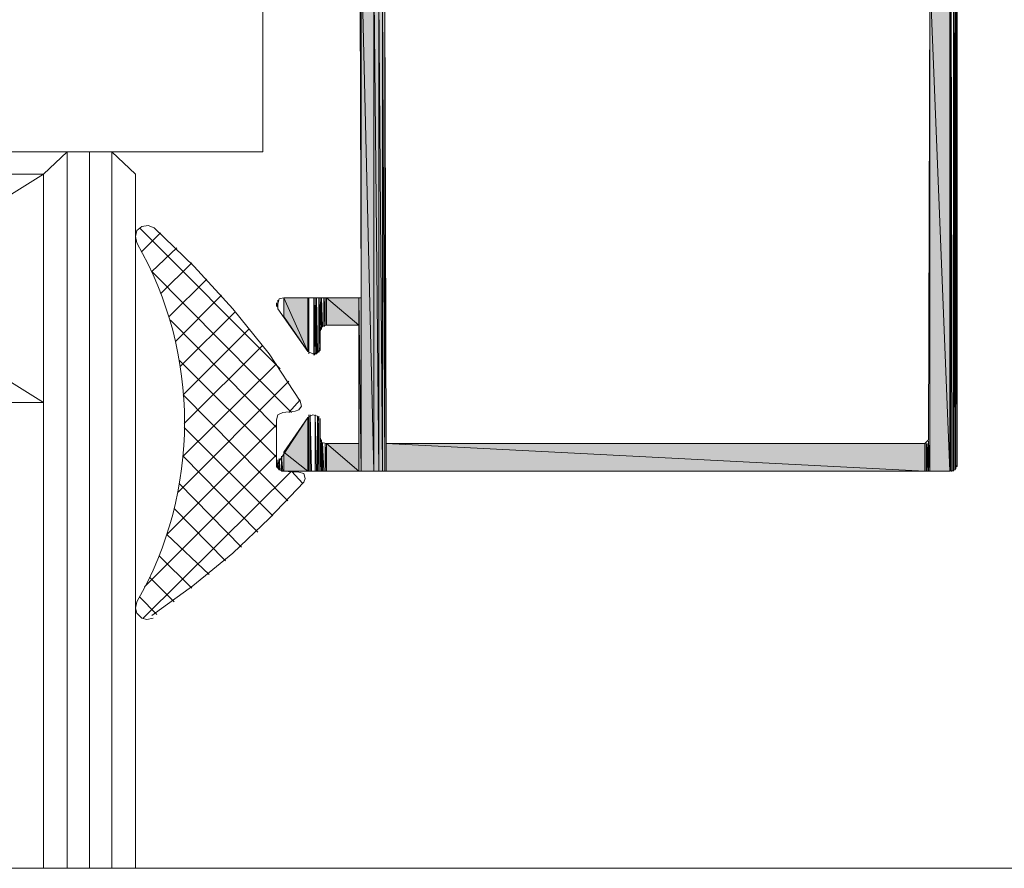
# Model space of a CAD drawing. Header units: millimetres. Extents: x -8934017 to -8932755, y 9525 to 11066.
# Tile 7 of 38: x -8933500 to -8933457, y 9534 to 9571. Entities that reach past the tile are written whole.
import ezdxf

# ---------------------------------------------------------------- set-up
doc = ezdxf.new("R2010")
doc.units = ezdxf.units.MM
for name, color, linetype, lineweight in [('Импорт в семействах', 7, 'Continuous', 18), ('Типовые аннотации', 7, 'Continuous', 18), ('Элементы узлов', 7, 'Continuous', 18)]:
    doc.layers.add(name, color=color, linetype=linetype, lineweight=lineweight)

# ---------------------------------------------------------------- blocks, each defined once
blk = doc.blocks.new('Ригель в сборе - Окно для витража_dwg-21289138-Сечение 27')
at = {"layer": 'Импорт в семействах'}
for points in [[(-8933484.841, 9551.288), (-8933484.841, 9573.592), (-8933485.391, 9574.251)], [(-8933485.391, 9551.288), (-8933484.841, 9551.288), (-8933485.391, 9574.251)], [(-8933484.621, 9551.288), (-8933484.621, 9573.207), (-8933484.841, 9573.592)], [(-8933484.841, 9551.288), (-8933484.621, 9551.288), (-8933484.841, 9573.592)], [(-8933459.461, 9551.288), (-8933459.461, 9573.427), (-8933460.34, 9573.427)], [(-8933460.34, 9551.288), (-8933459.461, 9551.288), (-8933460.34, 9573.427)], [(-8933459.407, 9551.288), (-8933459.351, 9551.288), (-8933459.407, 9573.427)], [(-8933459.241, 9551.343), (-8933459.186, 9551.398), (-8933459.241, 9573.317)], [(-8933484.457, 9551.288), (-8933484.457, 9572.822), (-8933484.621, 9573.207)], [(-8933484.621, 9551.288), (-8933484.457, 9551.288), (-8933484.621, 9573.207)], [(-8933459.186, 9551.452), (-8933459.132, 9551.507), (-8933459.186, 9573.207)], [(-8933484.347, 9551.288), (-8933484.347, 9572.383), (-8933484.457, 9572.822)], [(-8933484.457, 9551.288), (-8933484.347, 9551.288), (-8933484.457, 9572.822)], [(-8933487.753, 9556.561), (-8933487.753, 9558.924), (-8933488.797, 9558.924)], [(-8933487.753, 9556.561), (-8933488.797, 9558.924), (-8933488.797, 9558.1)], [(-8933487.478, 9556.397), (-8933487.424, 9556.452), (-8933487.478, 9558.924)], [(-8933487.424, 9556.452), (-8933487.368, 9556.452), (-8933487.424, 9558.924)], [(-8933487.368, 9556.452), (-8933487.313, 9556.507), (-8933487.368, 9558.924)], [(-8933487.258, 9556.561), (-8933487.203, 9556.616), (-8933487.258, 9558.924)], [(-8933487.203, 9557.495), (-8933487.149, 9557.55), (-8933487.203, 9558.924)], [(-8933487.149, 9557.605), (-8933487.094, 9557.66), (-8933487.149, 9558.924)], [(-8933487.039, 9557.66), (-8933486.984, 9557.715), (-8933487.039, 9558.924)], [(-8933485.501, 9557.715), (-8933485.501, 9558.924), (-8933486.929, 9558.924)], [(-8933486.929, 9557.715), (-8933485.501, 9557.715), (-8933486.929, 9558.924)], [(-8933485.391, 9551.288), (-8933485.391, 9558.924), (-8933485.501, 9558.924)], [(-8933485.501, 9551.288), (-8933485.391, 9551.288), (-8933485.501, 9558.924)], [(-8933487.643, 9551.288), (-8933487.588, 9551.288), (-8933487.643, 9553.76)], [(-8933487.424, 9551.288), (-8933487.368, 9551.288), (-8933487.424, 9553.76)], [(-8933487.753, 9551.288), (-8933487.753, 9553.65), (-8933488.797, 9552.112)], [(-8933487.753, 9551.288), (-8933487.698, 9551.288), (-8933487.753, 9553.65)], [(-8933487.313, 9551.288), (-8933487.258, 9551.288), (-8933487.313, 9553.705)], [(-8933487.094, 9551.288), (-8933487.039, 9551.288), (-8933487.094, 9552.551)], [(-8933486.984, 9551.288), (-8933486.929, 9551.288), (-8933486.984, 9552.496)], [(-8933485.501, 9551.288), (-8933485.501, 9552.496), (-8933486.929, 9552.496)], [(-8933486.929, 9551.288), (-8933485.501, 9551.288), (-8933486.929, 9552.496)], [(-8933460.56, 9551.288), (-8933460.56, 9552.496), (-8933484.292, 9552.496)], [(-8933484.292, 9551.288), (-8933460.56, 9551.288), (-8933484.292, 9552.496)], [(-8933460.505, 9551.288), (-8933460.45, 9551.288), (-8933460.505, 9552.496)], [(-8933460.395, 9551.288), (-8933460.34, 9551.288), (-8933460.395, 9552.606)], [(-8933488.797, 9551.288), (-8933487.753, 9551.288), (-8933488.797, 9552.112)], [(-8933489.126, 9551.452), (-8933489.072, 9551.452), (-8933489.126, 9551.672)], [(-8933489.016, 9551.343), (-8933488.961, 9551.343), (-8933489.016, 9551.837)], [(-8933488.906, 9551.288), (-8933488.852, 9551.288), (-8933488.906, 9551.947)]]:
    blk.add_hatch(color=256, dxfattribs=at).paths.add_polyline_path(points)
for p, q in [((-8933485.391, 9574.251), (-8933484.841, 9551.288)), ((-8933484.841, 9551.288), (-8933485.391, 9574.251)), ((-8933485.391, 9574.251), (-8933485.391, 9551.288)), ((-8933484.841, 9551.288), (-8933484.841, 9573.592)), ((-8933484.841, 9573.592), (-8933484.621, 9551.288)), ((-8933484.621, 9551.288), (-8933484.841, 9573.592)), ((-8933484.841, 9573.592), (-8933484.841, 9551.288)), ((-8933460.34, 9573.427), (-8933459.461, 9551.288)), ((-8933459.461, 9551.288), (-8933460.34, 9573.427)), ((-8933460.34, 9573.427), (-8933460.34, 9551.288)), ((-8933459.461, 9551.288), (-8933459.461, 9573.427)), ((-8933459.351, 9551.288), (-8933459.407, 9573.427)), ((-8933459.407, 9573.427), (-8933459.407, 9551.288)), ((-8933459.186, 9551.398), (-8933459.241, 9573.317)), ((-8933459.241, 9573.317), (-8933459.241, 9551.343)), ((-8933484.621, 9551.288), (-8933484.621, 9573.207)), ((-8933484.621, 9573.207), (-8933484.457, 9551.288)), ((-8933484.457, 9551.288), (-8933484.621, 9573.207)), ((-8933484.621, 9573.207), (-8933484.621, 9551.288)), ((-8933459.132, 9551.507), (-8933459.186, 9573.207)), ((-8933459.186, 9573.207), (-8933459.186, 9551.452)), ((-8933484.457, 9551.288), (-8933484.457, 9572.822)), ((-8933484.457, 9572.822), (-8933484.347, 9551.288)), ((-8933484.347, 9551.288), (-8933484.457, 9572.822)), ((-8933484.457, 9572.822), (-8933484.457, 9551.288)), ((-8933484.347, 9551.288), (-8933484.347, 9572.383)), ((-8933515.495, 9564.362), (-8933499.399, 9564.362)), ((-8933487.753, 9558.924), (-8933488.797, 9558.924)), ((-8933488.797, 9558.924), (-8933487.753, 9556.561)), ((-8933487.753, 9556.561), (-8933488.797, 9558.924)), ((-8933488.797, 9558.924), (-8933488.797, 9558.1)), ((-8933487.753, 9556.561), (-8933487.753, 9558.924)), ((-8933487.424, 9556.452), (-8933487.478, 9558.924)), ((-8933487.478, 9558.924), (-8933487.478, 9556.397)), ((-8933487.368, 9556.452), (-8933487.424, 9558.924)), ((-8933487.424, 9558.924), (-8933487.424, 9556.452)), ((-8933487.313, 9556.507), (-8933487.368, 9558.924)), ((-8933487.368, 9558.924), (-8933487.368, 9556.452)), ((-8933487.203, 9556.616), (-8933487.258, 9558.924)), ((-8933487.258, 9558.924), (-8933487.258, 9556.561)), ((-8933487.149, 9557.55), (-8933487.203, 9558.924)), ((-8933487.203, 9558.924), (-8933487.203, 9557.495)), ((-8933487.094, 9557.66), (-8933487.149, 9558.924)), ((-8933487.149, 9558.924), (-8933487.149, 9557.605)), ((-8933486.984, 9557.715), (-8933487.039, 9558.924)), ((-8933487.039, 9558.924), (-8933487.039, 9557.66)), ((-8933485.501, 9558.924), (-8933486.929, 9558.924)), ((-8933486.929, 9558.924), (-8933485.501, 9557.715)), ((-8933485.501, 9557.715), (-8933486.929, 9558.924)), ((-8933486.929, 9558.924), (-8933486.929, 9557.715)), ((-8933485.501, 9557.715), (-8933485.501, 9558.924)), ((-8933485.391, 9558.924), (-8933485.501, 9558.924)), ((-8933485.501, 9558.924), (-8933485.391, 9551.288)), ((-8933485.391, 9551.288), (-8933485.501, 9558.924)), ((-8933485.501, 9558.924), (-8933485.501, 9551.288)), ((-8933485.391, 9551.288), (-8933485.391, 9558.924)), ((-8933488.797, 9558.1), (-8933487.753, 9556.561)), ((-8933487.039, 9557.66), (-8933486.984, 9557.715)), ((-8933486.929, 9557.715), (-8933485.501, 9557.715)), ((-8933487.203, 9557.495), (-8933487.149, 9557.55)), ((-8933487.149, 9557.605), (-8933487.094, 9557.66)), ((-8933487.478, 9556.397), (-8933487.424, 9556.452)), ((-8933487.424, 9556.452), (-8933487.368, 9556.452)), ((-8933487.368, 9556.452), (-8933487.313, 9556.507)), ((-8933487.258, 9556.561), (-8933487.203, 9556.616)), ((-8933499.399, 9554.309), (-8933515.495, 9554.309)), ((-8933487.588, 9551.288), (-8933487.643, 9553.76)), ((-8933487.643, 9553.76), (-8933487.643, 9551.288)), ((-8933487.368, 9551.288), (-8933487.424, 9553.76)), ((-8933487.424, 9553.76), (-8933487.424, 9551.288)), ((-8933487.753, 9553.65), (-8933488.797, 9552.112)), ((-8933487.753, 9551.288), (-8933487.753, 9553.65)), ((-8933487.698, 9551.288), (-8933487.753, 9553.65)), ((-8933487.753, 9553.65), (-8933487.753, 9551.288)), ((-8933487.258, 9551.288), (-8933487.313, 9553.705)), ((-8933487.313, 9553.705), (-8933487.313, 9551.288)), ((-8933487.039, 9551.288), (-8933487.094, 9552.551)), ((-8933487.094, 9552.551), (-8933487.094, 9551.288)), ((-8933486.929, 9551.288), (-8933486.984, 9552.496)), ((-8933486.984, 9552.496), (-8933486.984, 9551.288)), ((-8933485.501, 9552.496), (-8933486.929, 9552.496)), ((-8933486.929, 9552.496), (-8933485.501, 9551.288)), ((-8933485.501, 9551.288), (-8933486.929, 9552.496)), ((-8933486.929, 9552.496), (-8933486.929, 9551.288)), ((-8933485.501, 9551.288), (-8933485.501, 9552.496)), ((-8933460.56, 9552.496), (-8933484.292, 9552.496)), ((-8933484.292, 9552.496), (-8933460.56, 9551.288)), ((-8933460.56, 9551.288), (-8933484.292, 9552.496)), ((-8933484.292, 9552.496), (-8933484.292, 9551.288)), ((-8933460.56, 9551.288), (-8933460.56, 9552.496)), ((-8933460.45, 9551.288), (-8933460.505, 9552.496)), ((-8933460.505, 9552.496), (-8933460.505, 9551.288)), ((-8933460.34, 9551.288), (-8933460.395, 9552.606)), ((-8933460.395, 9552.606), (-8933460.395, 9551.288)), ((-8933488.797, 9552.112), (-8933487.753, 9551.288)), ((-8933487.753, 9551.288), (-8933488.797, 9552.112)), ((-8933488.797, 9552.112), (-8933488.797, 9551.288)), ((-8933489.072, 9551.452), (-8933489.126, 9551.672)), ((-8933489.126, 9551.672), (-8933489.126, 9551.452)), ((-8933488.961, 9551.343), (-8933489.016, 9551.837)), ((-8933489.016, 9551.837), (-8933489.016, 9551.343)), ((-8933488.852, 9551.288), (-8933488.906, 9551.947)), ((-8933488.906, 9551.947), (-8933488.906, 9551.288)), ((-8933489.126, 9551.452), (-8933489.072, 9551.452)), ((-8933489.016, 9551.343), (-8933488.961, 9551.343)), ((-8933488.906, 9551.288), (-8933488.852, 9551.288)), ((-8933488.797, 9551.288), (-8933487.753, 9551.288)), ((-8933487.753, 9551.288), (-8933487.698, 9551.288)), ((-8933487.643, 9551.288), (-8933487.588, 9551.288)), ((-8933487.424, 9551.288), (-8933487.368, 9551.288)), ((-8933487.313, 9551.288), (-8933487.258, 9551.288)), ((-8933487.094, 9551.288), (-8933487.039, 9551.288)), ((-8933486.984, 9551.288), (-8933486.929, 9551.288)), ((-8933486.929, 9551.288), (-8933485.501, 9551.288)), ((-8933485.501, 9551.288), (-8933485.391, 9551.288)), ((-8933485.391, 9551.288), (-8933484.841, 9551.288)), ((-8933484.841, 9551.288), (-8933484.621, 9551.288)), ((-8933484.621, 9551.288), (-8933484.457, 9551.288)), ((-8933484.457, 9551.288), (-8933484.347, 9551.288)), ((-8933484.292, 9551.288), (-8933460.56, 9551.288)), ((-8933460.505, 9551.288), (-8933460.45, 9551.288)), ((-8933460.395, 9551.288), (-8933460.34, 9551.288)), ((-8933460.34, 9551.288), (-8933459.461, 9551.288)), ((-8933459.407, 9551.288), (-8933459.351, 9551.288)), ((-8933459.241, 9551.343), (-8933459.186, 9551.398)), ((-8933459.186, 9551.452), (-8933459.132, 9551.507))]:
    blk.add_line(p, q, dxfattribs=at)
at = {"layer": 'Импорт в семействах', "color": 9, "true_color": 0xc0c0c0}
for p, q in [((-8933498.355, 9565.351), (-8933498.355, 9533.783)), ((-8933497.367, 9565.351), (-8933497.367, 9533.783)), ((-8933496.378, 9565.351), (-8933496.378, 9533.783)), ((-8933515.495, 9564.362), (-8933499.399, 9554.309)), ((-8933515.495, 9554.309), (-8933499.399, 9564.362)), ((-8933488.961, 9555.792), (-8933495.169, 9562)), ((-8933494.235, 9561.78), (-8933495.059, 9560.956)), ((-8933492.862, 9560.462), (-8933494.235, 9559.089)), ((-8933492.203, 9559.748), (-8933493.851, 9558.1)), ((-8933491.544, 9559.034), (-8933493.576, 9557.001)), ((-8933490.939, 9558.319), (-8933493.356, 9555.902)), ((-8933489.126, 9553.21), (-8933493.796, 9557.935)), ((-8933489.73, 9556.836), (-8933493.192, 9553.375)), ((-8933489.126, 9551.892), (-8933493.411, 9556.177)), ((-8933488.577, 9555.243), (-8933493.467, 9550.354)), ((-8933488.082, 9554.419), (-8933488.577, 9553.87)), ((-8933489.291, 9549.31), (-8933493.192, 9553.21)), ((-8933489.126, 9552.002), (-8933494.949, 9546.179)), ((-8933490.664, 9547.937), (-8933493.411, 9550.738)), ((-8933491.379, 9547.332), (-8933493.631, 9549.64)), ((-8933492.862, 9546.124), (-8933494.291, 9547.552)), ((-8933493.631, 9545.519), (-8933494.73, 9546.618)), ((-8933494.4, 9544.97), (-8933495.169, 9545.739))]:
    blk.add_line(p, q, dxfattribs=at)
at = {"layer": 'Импорт в семействах', "flags": 128}
for points in [[(-8933521.923, 9578.261), (-8933521.923, 9577.217), (-8933519.89, 9577.217), (-8933519.89, 9578.261), (-8933494.18, 9578.261), (-8933494.18, 9573.207), (-8933489.73, 9573.207), (-8933489.73, 9565.351), (-8933525.933, 9565.351), (-8933525.933, 9578.261)], [(-8933487.698, 9558.924), (-8933487.698, 9556.452), (-8933487.698, 9558.924), (-8933487.698, 9556.452)], [(-8933486.984, 9558.924), (-8933486.984, 9557.715), (-8933486.984, 9558.924), (-8933486.984, 9557.715)], [(-8933487.698, 9553.705), (-8933487.698, 9551.288), (-8933487.698, 9553.76), (-8933487.698, 9553.705), (-8933487.698, 9551.288)], [(-8933487.258, 9553.705), (-8933487.258, 9551.288), (-8933487.258, 9553.65), (-8933487.258, 9553.705), (-8933487.258, 9551.288)], [(-8933486.984, 9552.496), (-8933486.984, 9551.288), (-8933486.984, 9552.496), (-8933486.984, 9551.288)]]:
    blk.add_lwpolyline(points, close=True, dxfattribs=at)
for points in [[(-8933460.34, 9572.328), (-8933460.395, 9552.661), (-8933460.56, 9552.496), (-8933484.292, 9552.496), (-8933484.347, 9571.943)], [(-8933485.446, 9571.943), (-8933485.391, 9558.924), (-8933488.797, 9558.924), (-8933489.016, 9558.869), (-8933489.072, 9558.649), (-8933489.072, 9558.429), (-8933487.753, 9556.561), (-8933487.533, 9556.452), (-8933487.313, 9556.507), (-8933487.203, 9556.726), (-8933487.203, 9557.44), (-8933487.149, 9557.66), (-8933486.929, 9557.715), (-8933485.501, 9557.715), (-8933485.501, 9552.496), (-8933486.929, 9552.496), (-8933487.149, 9552.551), (-8933487.203, 9552.771), (-8933487.203, 9553.54), (-8933487.203, 9551.288), (-8933487.203, 9553.54), (-8933487.203, 9553.485), (-8933487.203, 9551.288), (-8933487.203, 9553.595), (-8933487.203, 9551.288), (-8933487.203, 9553.54), (-8933487.203, 9553.595), (-8933487.203, 9551.288), (-8933487.203, 9553.595)], [(-8933487.258, 9553.485), (-8933487.313, 9553.705), (-8933487.533, 9553.76), (-8933487.753, 9553.65), (-8933489.016, 9551.727), (-8933489.072, 9551.562), (-8933489.016, 9551.343), (-8933488.797, 9551.288), (-8933459.461, 9551.288), (-8933459.241, 9551.343), (-8933459.132, 9551.562), (-8933459.186, 9573.097)], [(-8933459.407, 9573.427), (-8933459.407, 9551.288), (-8933459.407, 9573.427), (-8933459.407, 9551.288), (-8933459.407, 9573.427)], [(-8933459.296, 9573.372), (-8933459.296, 9551.343), (-8933459.296, 9573.372), (-8933459.296, 9551.288), (-8933459.296, 9551.343), (-8933459.296, 9573.372), (-8933459.296, 9551.343), (-8933459.296, 9573.372), (-8933459.296, 9551.343), (-8933459.296, 9573.372), (-8933459.241, 9551.343), (-8933459.241, 9573.317), (-8933459.241, 9551.343), (-8933459.241, 9573.317), (-8933459.186, 9551.398), (-8933459.186, 9573.262)], [(-8933459.186, 9573.317), (-8933459.186, 9551.398), (-8933459.186, 9573.317), (-8933459.186, 9551.452), (-8933459.186, 9573.262), (-8933459.186, 9551.398), (-8933459.186, 9551.452), (-8933459.186, 9573.262), (-8933459.186, 9551.452), (-8933459.186, 9573.207)], [(-8933459.186, 9573.262), (-8933459.186, 9551.452), (-8933459.186, 9573.262), (-8933459.132, 9551.507), (-8933459.132, 9573.152)], [(-8933459.132, 9573.207), (-8933459.132, 9551.507), (-8933459.132, 9573.207), (-8933459.132, 9551.507), (-8933459.132, 9573.152), (-8933459.132, 9551.507), (-8933459.132, 9573.152), (-8933459.132, 9551.562), (-8933459.132, 9573.097)], [(-8933459.132, 9573.152), (-8933459.132, 9551.507), (-8933459.132, 9551.562), (-8933459.132, 9573.152)], [(-8933519.506, 9533.783), (-8933519.506, 9564.362), (-8933518.517, 9565.351), (-8933516.484, 9565.351), (-8933498.355, 9565.351), (-8933496.378, 9565.351), (-8933495.334, 9564.362), (-8933495.334, 9533.783)], [(-8933498.355, 9565.351), (-8933499.399, 9564.362), (-8933499.399, 9533.783)], [(-8933495.279, 9561.341), (-8933495.334, 9561.616), (-8933495.279, 9561.89), (-8933495.059, 9562.055), (-8933494.785, 9562.11), (-8933494.51, 9562), (-8933492.752, 9560.297), (-8933491.049, 9558.429), (-8933489.456, 9556.452), (-8933488.082, 9554.364), (-8933488.027, 9554.144), (-8933488.137, 9553.98), (-8933488.302, 9553.925), (-8933488.852, 9553.87), (-8933489.072, 9553.76), (-8933489.126, 9553.54), (-8933489.126, 9551.562), (-8933489.126, 9551.507), (-8933489.126, 9551.617), (-8933489.126, 9551.507), (-8933489.126, 9551.562), (-8933489.126, 9551.617), (-8933489.126, 9551.562), (-8933489.126, 9551.507), (-8933489.126, 9551.672), (-8933489.126, 9551.617), (-8933489.126, 9551.507), (-8933489.126, 9551.617), (-8933489.126, 9551.452), (-8933489.126, 9551.672), (-8933489.126, 9551.452), (-8933489.126, 9551.672), (-8933489.072, 9551.452), (-8933489.072, 9551.727), (-8933489.072, 9551.452), (-8933489.072, 9551.727), (-8933489.072, 9551.398), (-8933489.072, 9551.727), (-8933489.072, 9551.398), (-8933489.072, 9551.727), (-8933489.072, 9551.398), (-8933489.072, 9551.782), (-8933489.072, 9551.727), (-8933489.072, 9551.398), (-8933489.072, 9551.727)], [(-8933489.126, 9558.649), (-8933489.126, 9558.594), (-8933489.126, 9558.649), (-8933489.126, 9558.594), (-8933489.126, 9558.649), (-8933489.126, 9558.594), (-8933489.126, 9558.649), (-8933489.126, 9558.539), (-8933489.126, 9558.704), (-8933489.126, 9558.649), (-8933489.126, 9558.539), (-8933489.126, 9558.649), (-8933489.126, 9558.539), (-8933489.126, 9558.704), (-8933489.126, 9558.539), (-8933489.126, 9558.704), (-8933489.072, 9558.484), (-8933489.072, 9558.759), (-8933489.072, 9558.484), (-8933489.072, 9558.759), (-8933489.072, 9558.429), (-8933489.072, 9558.814), (-8933489.072, 9558.759), (-8933489.072, 9558.429), (-8933489.072, 9558.759), (-8933489.072, 9558.429), (-8933489.072, 9558.814), (-8933489.072, 9558.429), (-8933489.072, 9558.814)], [(-8933487.258, 9558.924), (-8933487.258, 9556.561), (-8933487.258, 9558.924), (-8933487.258, 9556.507), (-8933487.258, 9556.561), (-8933487.258, 9558.924), (-8933487.203, 9556.671), (-8933487.203, 9558.924), (-8933487.203, 9556.616), (-8933487.203, 9556.671), (-8933487.203, 9558.924), (-8933487.203, 9556.726), (-8933487.203, 9558.924), (-8933487.203, 9556.671), (-8933487.203, 9556.726), (-8933487.203, 9558.924), (-8933487.203, 9557.44), (-8933487.203, 9558.924), (-8933487.203, 9557.44), (-8933487.203, 9558.924), (-8933487.203, 9557.495), (-8933487.203, 9558.924), (-8933487.203, 9557.44), (-8933487.203, 9557.495), (-8933487.203, 9558.924), (-8933487.149, 9557.605), (-8933487.149, 9558.924), (-8933487.149, 9557.55), (-8933487.149, 9557.605), (-8933487.149, 9558.924)], [(-8933487.203, 9552.771), (-8933487.203, 9551.288), (-8933487.203, 9552.716), (-8933487.203, 9552.771), (-8933487.203, 9551.288), (-8933487.203, 9552.771), (-8933487.203, 9551.288), (-8933487.203, 9552.661), (-8933487.203, 9552.716), (-8933487.203, 9551.288), (-8933487.203, 9552.716), (-8933487.149, 9551.288), (-8933487.149, 9552.606), (-8933487.149, 9552.661), (-8933487.149, 9551.288), (-8933487.149, 9552.661)], [(-8933460.45, 9552.496), (-8933460.45, 9551.288), (-8933460.45, 9552.496), (-8933460.45, 9551.288), (-8933460.45, 9552.496), (-8933460.395, 9551.288), (-8933460.395, 9552.551), (-8933460.395, 9551.288), (-8933460.395, 9552.551), (-8933460.395, 9551.288), (-8933460.395, 9552.606), (-8933460.395, 9552.551), (-8933460.395, 9551.288), (-8933460.395, 9552.551), (-8933460.34, 9551.288), (-8933460.34, 9552.661), (-8933460.34, 9552.606), (-8933460.34, 9551.288), (-8933460.34, 9552.606), (-8933460.34, 9551.288), (-8933460.34, 9552.661), (-8933460.34, 9551.288), (-8933460.34, 9552.661)], [(-8933489.126, 9551.507), (-8933489.016, 9551.343), (-8933488.852, 9551.288), (-8933488.137, 9551.233), (-8933487.918, 9551.178), (-8933487.863, 9550.958), (-8933487.918, 9550.793), (-8933489.456, 9549.2), (-8933491.049, 9547.662), (-8933492.807, 9546.234), (-8933494.62, 9544.915)], [(-8933494.565, 9544.805), (-8933494.84, 9544.75), (-8933495.059, 9544.805), (-8933495.279, 9545.025), (-8933495.334, 9545.245), (-8933495.279, 9545.519)]]:
    blk.add_lwpolyline(points, dxfattribs=at)
at = {"layer": 'Импорт в семействах', "color": 9, "true_color": 0xc0c0c0, "flags": 128}
for points in [[(-8933493.521, 9561.121), (-8933494.62, 9560.077), (-8933488.467, 9553.87)], [(-8933490.335, 9557.55), (-8933493.246, 9554.639), (-8933488.632, 9549.969)], [(-8933489.126, 9556.012), (-8933493.246, 9551.947), (-8933489.95, 9548.596)], [(-8933489.126, 9553.32), (-8933493.961, 9548.486), (-8933492.093, 9546.728)], [(-8933487.973, 9550.738), (-8933488.467, 9551.288), (-8933495.004, 9544.805)]]:
    blk.add_lwpolyline(points, dxfattribs=at)
at = {"layer": 'Импорт в семействах'}
blk.add_arc((-8933509.086, 9553.43), 15.912, 330.1888, 29.8112, dxfattribs=at)
blk = doc.blocks.new('Ригель в сборе - Ригель в сборе-21289257-Сечение 27')
blk.add_blockref('Ригель в сборе - Окно для витража_dwg-21289138-Сечение 27', (0, 0))
blk = doc.blocks.new('HILTI_Линия_Разрыва - Тип 1-21277861-Сечение 27')
at = {"layer": 'Элементы узлов'}
blk.add_line((-8933469.872, 9533.783), (-8933529.425, 9533.783), dxfattribs=at)

msp = doc.modelspace()

# ---------------------------------------------------------------- linework, layer by layer
at = {"layer": 'Типовые аннотации', "lineweight": 9}
msp.add_line((-8933469.872, 9533.783), (-8933454.872, 9533.783), dxfattribs=at)

# ---------------------------------------------------------------- block references
at = {"layer": 'Элементы узлов'}
for name in ['Ригель в сборе - Ригель в сборе-21289257-Сечение 27', 'HILTI_Линия_Разрыва - Тип 1-21277861-Сечение 27']:
    msp.add_blockref(name, (0, 0), dxfattribs=at)

doc.saveas('drawing.dxf')
